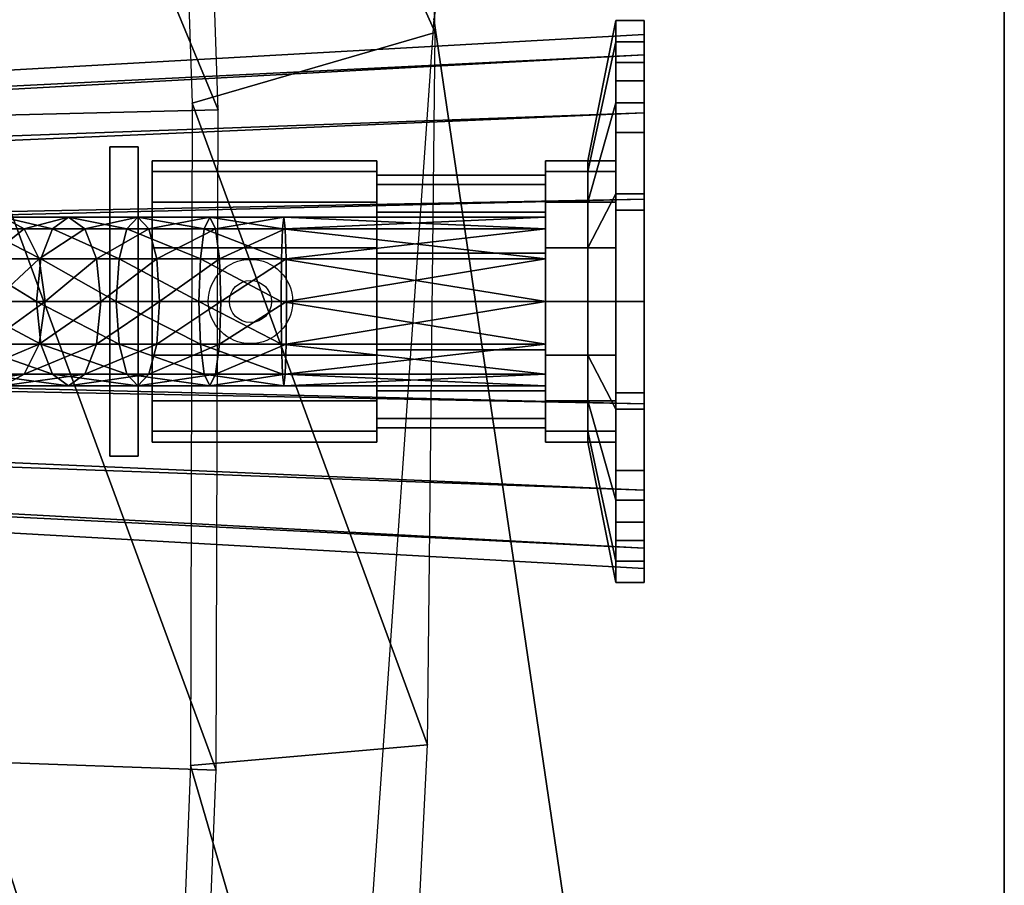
# Model space of a CAD drawing. Extents: x 0 to 60, y 12 to 112.
# Tile 42 of 43: x 55.62 to 60, y 94.12 to 97.97. Entities that reach past the tile are written whole.
import ezdxf

# ---------------------------------------------------------------- set-up
doc = ezdxf.new("R2010")
doc.units = 0
doc.header["$MEASUREMENT"] = 0
doc.layers.add('rubinetteria', color=7, linetype='CONTINUOUS', true_color=0xa8a8a8)
doc.layers.add('vasca', color=7, linetype='CONTINUOUS')

msp = doc.modelspace()

# ---------------------------------------------------------------- linework, layer by layer
at = {"layer": 'rubinetteria'}
for centre, radius in [((56.6478, 96.7159, 21.5995), 0.1875), ((56.6478, 96.7159, 21.287), 0.0938)]:
    msp.add_circle(centre, radius, dxfattribs=at)

# ---------------------------------------------------------------- meshes
mesh = msp.add_polyface(dxfattribs=at)
corners = [(58.2728, 97.5998, 27.3091), (58.3978, 97.5998, 27.3091), (58.3978, 97.1943, 27.0381), (58.2728, 97.1943, 27.0381), (58.1478, 97.2934, 27.9538), (58.2728, 97.8708, 27.7146), (58.1478, 97.1579, 27.751), (58.3978, 97.8708, 27.7146), (56.2103, 97.3409, 28.1929), (57.2103, 97.3409, 28.1929), (57.2103, 97.2934, 27.9538), (56.2103, 97.2934, 27.9538), (57.2103, 97.2784, 28.1929), (57.2103, 97.2356, 27.9777), (57.9603, 97.3409, 28.1929), (58.1478, 97.3409, 28.1929), (57.9603, 97.2934, 27.9538), (58.2728, 97.9659, 28.1929), (58.3978, 97.9659, 28.1929), (56.2103, 97.2934, 28.4321), (57.2103, 97.2934, 28.4321), (57.2103, 97.2356, 28.4082), (57.9603, 97.2356, 28.4082), (57.9603, 97.2934, 28.4321), (57.9603, 97.2784, 28.1929), (58.1478, 97.2934, 28.4321), (58.2728, 97.8708, 28.6713), (58.3978, 97.8708, 28.6713), (58.1478, 97.1579, 28.6349), (58.2728, 97.5998, 29.0768), (58.3978, 97.5998, 29.0768), (58.2728, 97.1943, 29.3478), (58.3978, 97.1943, 29.3478), (56.1478, 97.4034, 27.5054), (56.0228, 97.4034, 27.5054), (56.0228, 97.4034, 28.8804), (56.1478, 97.4034, 28.8804), (56.7728, 99.4035, 28.3495), (56.7728, 99.4132, 28.3545), (56.7728, 99.4035, 28.2702), (56.7728, 99.4035, 28.0537), (56.7728, 99.4132, 27.9695), (56.7728, 99.4035, 27.9745), (56.7728, 99.399, 28.162), (57.1478, 99.4035, 28.3495), (57.1478, 99.4035, 27.9745), (57.1478, 99.5172, 27.9126), (57.1478, 99.5172, 28.4114), (56.7327, 99.4878, 28.3947), (56.7182, 99.5172, 28.4114), (56.7327, 99.466, 28.162), (56.7327, 99.4878, 27.9293), (56.7182, 99.5172, 27.9126)]
mesh.append_faces([[corners[k] for k in face] for face in [(0, 1, 2, 3), (4, 5, 0, 6), (5, 7, 1, 0), (8, 9, 10, 11), (9, 12, 13, 10), (14, 15, 4, 16), (15, 17, 5, 4), (17, 18, 7, 5), (19, 20, 9, 8), (20, 21, 12, 9), (22, 23, 14, 24), (23, 25, 15, 14), (25, 26, 17, 15), (26, 27, 18, 17), (28, 29, 26, 25), (29, 30, 27, 26), (31, 32, 30, 29), (33, 34, 35, 36), (37, 38, 39), (40, 41, 42), (43, 40, 39)]])
mesh.append_faces([[corners[k] for k in face] for face in [(45, 40, 42), (39, 44, 37), (45, 47, 44)]], dxfattribs={"vtx0": -1})
mesh.append_faces([[corners[k] for k in face] for face in [(40, 44, 39), (44, 40, 45), (45, 41, 46), (51, 46, 41), (43, 51, 40)]], dxfattribs={"vtx0": -1, "vtx1": -1})
mesh.append_faces([[corners[k] for k in face] for face in [(38, 44, 49)]], dxfattribs={"vtx0": -1, "vtx1": -1, "vtx2": -1})
mesh.append_faces([[corners[k] for k in face] for face in [(48, 43, 39)]], dxfattribs={"vtx0": -1, "vtx2": -1})
mesh.append_faces([[corners[k] for k in face] for face in [(37, 44, 38), (42, 41, 45), (48, 49, 50), (47, 49, 44), (48, 38, 49), (52, 46, 51), (41, 40, 51), (50, 51, 43), (38, 48, 39), (50, 43, 48)]], dxfattribs={"vtx1": -1})
mesh = msp.add_polyface(dxfattribs=at)
corners = [(52.8228, 97.3523, 20.5995), (52.6885, 97.2021, 19.4919), (52.547, 96.9633, 19.5043), (52.6848, 97.0604, 20.7375), (53.0293, 97.5474, 20.3931), (52.9107, 97.3511, 19.4725), (52.6885, 97.2021, 19.4919), (52.8228, 97.3523, 20.5995), (53.2728, 97.6159, 20.1495), (53.1713, 97.3936, 19.4497), (52.9107, 97.3511, 19.4725), (52.547, 96.9633, 19.5043), (52.4978, 96.7149, 19.5086), (52.6364, 96.7159, 20.7859), (52.6848, 97.0604, 20.7375), (52.4978, 96.7149, 19.5086), (52.5236, 96.4444, 19.5063), (52.6848, 96.3715, 20.7375), (52.6364, 96.7159, 20.7859), (53.5163, 97.5474, 19.906), (53.2728, 97.6159, 20.1495), (53.1713, 97.3936, 19.4497), (53.426, 97.3491, 19.4274), (53.426, 97.3491, 19.4274), (53.6571, 97.2021, 19.4072), (53.7228, 97.3523, 19.6995), (52.5236, 96.4444, 19.5063), (52.7004, 96.2179, 19.4909), (52.8228, 96.0795, 20.5995), (52.6848, 96.3715, 20.7375), (52.9107, 96.0808, 19.4725), (53.0293, 95.8845, 20.3931), (52.8228, 96.0795, 20.5995), (52.7004, 96.2179, 19.4909), (53.6571, 97.2021, 19.4072), (53.8056, 96.979, 19.3942), (53.8608, 97.0604, 19.5616), (53.2728, 95.8159, 20.1495), (53.1728, 96.0284, 19.4495), (52.9107, 96.0808, 19.4725), (53.5163, 95.8845, 19.906), (53.4349, 96.0808, 19.4266), (53.1728, 96.0284, 19.4495), (53.7228, 96.0795, 19.6995), (53.6571, 96.2298, 19.4072), (53.4349, 96.0808, 19.4266), (53.8608, 96.3715, 19.5616), (53.8056, 96.4528, 19.3942), (53.6571, 96.2298, 19.4072), (53.8056, 96.979, 19.3942), (53.8577, 96.7159, 19.3896), (53.9092, 96.7159, 19.5132), (53.8577, 96.7159, 19.3896), (53.8056, 96.4528, 19.3942), (58.3978, 95.5284, 20.3495), (53.2728, 95.8159, 20.1495), (53.5163, 95.8845, 19.906), (58.3978, 95.6188, 19.8951), (53.7228, 96.0795, 19.6995), (58.3978, 95.8763, 19.5099), (53.8608, 96.3715, 19.5616), (58.3978, 96.2615, 19.2524), (53.9092, 96.7159, 19.5132), (58.3978, 96.7159, 19.162), (53.8608, 97.0604, 19.5616), (58.3978, 97.1704, 19.2524), (53.7228, 97.3523, 19.6995), (58.3978, 97.5556, 19.5099), (53.5163, 97.5474, 19.906), (58.3978, 97.813, 19.8951), (53.2728, 97.6159, 20.1495), (58.3978, 97.9034, 20.3495), (53.0293, 97.5474, 20.3931), (58.3978, 97.813, 20.804), (52.8228, 97.3523, 20.5995), (58.3978, 97.5556, 21.1892), (52.6848, 97.0604, 20.7375), (58.3978, 97.1704, 21.4467), (58.3978, 96.7159, 21.537), (52.6848, 96.3715, 20.7375), (58.3978, 96.2615, 21.4467), (52.8228, 96.0795, 20.5995), (58.3978, 95.8763, 21.1892), (53.0293, 95.8845, 20.3931), (58.3978, 95.6188, 20.804)]
mesh.append_faces([[corners[k] for k in face] for face in [(1, 2, 3, 0), (5, 6, 7, 4), (9, 10, 4, 8), (12, 13, 14, 11), (16, 17, 18, 15), (20, 21, 22, 19), (24, 25, 19, 23), (27, 28, 29, 26), (31, 32, 33, 30), (34, 35, 36, 25), (38, 39, 31, 37), (41, 42, 37, 40), (44, 45, 40, 43), (47, 48, 43, 46), (49, 50, 51, 36), (52, 53, 46, 51), (55, 56, 57, 54), (56, 58, 59, 57), (58, 60, 61, 59), (60, 62, 63, 61), (62, 64, 65, 63), (64, 66, 67, 65), (66, 68, 69, 67), (68, 70, 71, 69), (70, 72, 73, 71), (72, 74, 75, 73), (74, 76, 77, 75), (76, 18, 78, 77), (18, 79, 80, 78), (79, 81, 82, 80), (81, 83, 84, 82), (83, 55, 54, 84)]])
mesh = msp.add_polyface(dxfattribs=at)
corners = [(58.3978, 97.1225, 66.2113), (58.3978, 96.7159, 66.1304), (58.2728, 96.7159, 66.1304), (58.2728, 97.1225, 66.2113), (58.2728, 96.7159, 66.5679), (58.2728, 96.9551, 66.6155), (57.9603, 96.7159, 66.5679), (57.9603, 96.9551, 66.6155), (57.9603, 96.7159, 66.8179), (57.9603, 96.8594, 66.8465), (58.3978, 97.4672, 66.4416), (58.2728, 97.4672, 66.4416), (58.2728, 97.1579, 66.751), (57.9603, 97.1579, 66.751), (57.9603, 96.9811, 66.9278), (58.3978, 97.6976, 66.7863), (58.2728, 97.6976, 66.7863), (58.2728, 97.2934, 66.9538), (57.9603, 97.2934, 66.9538), (57.9603, 97.0624, 67.0494), (58.3978, 97.7784, 67.1929), (58.2728, 97.7784, 67.1929), (58.2728, 97.3409, 67.1929), (57.9603, 97.3409, 67.1929), (57.9603, 97.0909, 67.1929), (58.3978, 97.6976, 67.5995), (58.2728, 97.6976, 67.5995), (58.2728, 97.2934, 67.4321), (57.9603, 97.2934, 67.4321), (57.9603, 97.0624, 67.3365), (58.3978, 97.4672, 67.9442), (58.2728, 97.4672, 67.9442), (58.2728, 97.1579, 67.6349), (57.9603, 97.1579, 67.6349), (57.9603, 96.9811, 67.4581), (58.3978, 97.1225, 68.1746), (58.2728, 97.1225, 68.1746), (58.2728, 96.9551, 67.7704), (57.9603, 96.9551, 67.7704), (57.9603, 96.8594, 67.5394), (58.3978, 96.7159, 68.2554), (58.2728, 96.7159, 68.2554), (58.2728, 96.7159, 67.8179), (57.9603, 96.7159, 67.8179), (57.9603, 96.7159, 67.5679), (57.9602, 97.0397, 67.0038), (56.8018, 97.0397, 67.0039), (57.9601, 96.9051, 66.8692), (56.8061, 96.9051, 66.8694), (57.96, 96.7159, 66.8179), (56.8078, 96.7159, 66.8181), (57.9605, 96.9051, 67.5167), (56.7852, 96.9051, 67.5165), (57.9606, 96.7159, 67.5679), (57.9604, 97.0397, 67.3821), (56.7896, 97.0397, 67.382), (56.7957, 97.0909, 67.1929)]
mesh.append_faces([[corners[k] for k in face] for face in [(0, 1, 2, 3), (3, 2, 4, 5), (5, 4, 6, 7), (7, 6, 8, 9), (10, 0, 3, 11), (11, 3, 5, 12), (12, 5, 7, 13), (13, 7, 9, 14), (15, 10, 11, 16), (16, 11, 12, 17), (17, 12, 13, 18), (18, 13, 14, 19), (20, 15, 16, 21), (21, 16, 17, 22), (22, 17, 18, 23), (23, 18, 19, 24), (25, 20, 21, 26), (26, 21, 22, 27), (27, 22, 23, 28), (28, 23, 24, 29), (30, 25, 26, 31), (31, 26, 27, 32), (32, 27, 28, 33), (33, 28, 29, 34), (35, 30, 31, 36), (36, 31, 32, 37), (37, 32, 33, 38), (38, 33, 34, 39), (40, 35, 36, 41), (41, 36, 37, 42), (42, 37, 38, 43), (43, 38, 39, 44)]])
mesh.append_faces([[corners[k] for k in face] for face in [(45, 48, 46), (47, 50, 48)]], dxfattribs={"vtx0": -1})
mesh.append_faces([[corners[k] for k in face] for face in [(45, 46, 24), (47, 48, 45), (49, 50, 47), (51, 52, 53), (54, 55, 51), (24, 56, 54)]], dxfattribs={"vtx1": -1})
mesh = msp.add_polyface(dxfattribs=at)
corners = [(56.2103, 96.9551, 27.6155), (57.2103, 96.9551, 27.6155), (57.2103, 96.7159, 27.5679), (56.2103, 96.7159, 27.5679), (57.2103, 96.9312, 27.6733), (57.2103, 96.7159, 27.6304), (57.9603, 96.9312, 27.6733), (57.9603, 96.7159, 27.6304), (57.9603, 96.9551, 27.6155), (57.9603, 96.7159, 27.5679), (58.1478, 96.9551, 27.6155), (58.1478, 96.7159, 27.5679), (58.2728, 97.1943, 27.0381), (58.2728, 96.7159, 26.9429), (58.3978, 97.1943, 27.0381), (58.3978, 96.7159, 26.9429), (56.2103, 97.1579, 27.751), (57.2103, 97.1579, 27.751), (57.2103, 97.1137, 27.7952), (57.9603, 97.1137, 27.7952), (57.9603, 97.1579, 27.751), (58.1478, 97.1579, 27.751), (58.2728, 97.5998, 27.3091), (56.2103, 97.2934, 27.9538), (57.2103, 97.2934, 27.9538), (57.2103, 97.2356, 27.9777), (57.9603, 97.2356, 27.9777), (57.9603, 97.2934, 27.9538), (58.1478, 97.2934, 27.9538), (57.2103, 97.2784, 28.1929), (57.9603, 97.2784, 28.1929), (57.9603, 97.3409, 28.1929), (57.2103, 97.2356, 28.4082), (57.9603, 97.2356, 28.4082), (56.2103, 97.1579, 28.6349), (57.2103, 97.1579, 28.6349), (57.2103, 97.2934, 28.4321), (56.2103, 97.2934, 28.4321), (57.2103, 97.1137, 28.5907), (57.9603, 97.1137, 28.5907), (57.9603, 97.1579, 28.6349), (57.9603, 97.2934, 28.4321), (58.1478, 97.1579, 28.6349), (58.1478, 97.2934, 28.4321), (56.2103, 96.9551, 28.7704), (57.2103, 96.9551, 28.7704), (57.2103, 96.9312, 28.7126), (57.9603, 96.9312, 28.7126), (57.9603, 96.9551, 28.7704), (58.1478, 96.9551, 28.7704), (58.2728, 97.1943, 29.3478), (58.2728, 97.5998, 29.0768), (56.2103, 96.7159, 28.8179), (57.2103, 96.7159, 28.8179), (57.2103, 96.7159, 28.7554), (57.9603, 96.7159, 28.7554), (57.9603, 96.7159, 28.8179), (58.1478, 96.7159, 28.8179), (58.2728, 96.7159, 29.4429), (58.3978, 96.7159, 29.4429), (58.3978, 97.1943, 29.3478), (56.1478, 97.4034, 28.8804), (56.1478, 97.4034, 27.5054), (56.1478, 96.0284, 27.5054), (56.1478, 96.0284, 28.8804), (56.0228, 97.4034, 28.8804), (56.0228, 97.4034, 27.5054), (56.0228, 96.0284, 27.5054), (56.0228, 96.0284, 28.8804)]
mesh.append_faces([[corners[k] for k in face] for face in [(0, 1, 2, 3), (1, 4, 5, 2), (4, 6, 7, 5), (6, 8, 9, 7), (8, 10, 11, 9), (10, 12, 13, 11), (12, 14, 15, 13), (16, 17, 1, 0), (17, 18, 4, 1), (18, 19, 6, 4), (19, 20, 8, 6), (20, 21, 10, 8), (21, 22, 12, 10), (23, 24, 17, 16), (24, 25, 18, 17), (25, 26, 19, 18), (26, 27, 20, 19), (27, 28, 21, 20), (29, 30, 26, 25), (30, 31, 27, 26), (32, 33, 30, 29), (34, 35, 36, 37), (35, 38, 32, 36), (38, 39, 33, 32), (39, 40, 41, 33), (40, 42, 43, 41), (44, 45, 35, 34), (45, 46, 38, 35), (46, 47, 39, 38), (47, 48, 40, 39), (48, 49, 42, 40), (49, 50, 51, 42), (52, 53, 45, 44), (53, 54, 46, 45), (54, 55, 47, 46), (55, 56, 48, 47), (56, 57, 49, 48), (57, 58, 50, 49), (58, 59, 60, 50), (61, 62, 63, 64), (65, 66, 67, 68)]])
mesh = msp.add_polyface(dxfattribs=at)
corners = [(57.2103, 96.1963, 27.9777), (57.9603, 96.1963, 27.9777), (57.9603, 96.1534, 28.1929), (57.2103, 96.1534, 28.1929), (56.2103, 96.274, 27.751), (57.2103, 96.274, 27.751), (57.2103, 96.1385, 27.9538), (56.2103, 96.1385, 27.9538), (57.2103, 96.3182, 27.7952), (57.9603, 96.3182, 27.7952), (57.9603, 96.274, 27.751), (57.9603, 96.1385, 27.9538), (58.1478, 96.274, 27.751), (58.1478, 96.1385, 27.9538), (56.2103, 96.4768, 27.6155), (57.2103, 96.4768, 27.6155), (57.2103, 96.5007, 27.6733), (57.9603, 96.5007, 27.6733), (57.9603, 96.4768, 27.6155), (58.1478, 96.4768, 27.6155), (58.2728, 96.2376, 27.0381), (58.2728, 95.8321, 27.3091), (56.2103, 96.7159, 27.5679), (57.2103, 96.7159, 27.5679), (57.2103, 96.7159, 27.6304), (57.9603, 96.7159, 27.6304), (57.9603, 96.7159, 27.5679), (58.1478, 96.7159, 27.5679), (58.2728, 96.7159, 26.9429), (58.3978, 96.7159, 26.9429), (58.3978, 96.2376, 27.0381), (56.2103, 96.4768, 28.7704), (57.2103, 96.4768, 28.7704), (57.2103, 96.7159, 28.8179), (56.2103, 96.7159, 28.8179), (57.2103, 96.5007, 28.7126), (57.2103, 96.7159, 28.7554), (57.9603, 96.5007, 28.7126), (57.9603, 96.7159, 28.7554), (57.9603, 96.4768, 28.7704), (57.9603, 96.7159, 28.8179), (58.1478, 96.4768, 28.7704), (58.1478, 96.7159, 28.8179), (58.2728, 96.2376, 29.3478), (58.2728, 96.7159, 29.4429), (58.3978, 96.2376, 29.3478), (58.3978, 96.7159, 29.4429), (56.2103, 96.274, 28.6349), (57.2103, 96.274, 28.6349), (57.2103, 96.3182, 28.5907), (57.9603, 96.3182, 28.5907), (57.9603, 96.274, 28.6349), (58.1478, 96.274, 28.6349), (58.2728, 95.8321, 29.0768), (56.2103, 96.1385, 28.4321), (57.2103, 96.1385, 28.4321), (57.2103, 96.1963, 28.4082), (57.9603, 96.1963, 28.4082), (57.9603, 96.1385, 28.4321), (58.1478, 96.1385, 28.4321), (57.2103, 96.0909, 28.1929), (57.9603, 96.0909, 28.1929), (56.0228, 96.0284, 28.8804), (56.1478, 96.0284, 28.8804), (56.1478, 97.4034, 28.8804), (56.0228, 97.4034, 28.8804), (56.0228, 96.0284, 27.5054), (56.1478, 96.0284, 27.5054), (56.1478, 97.4034, 27.5054), (56.0228, 97.4034, 27.5054)]
mesh.append_faces([[corners[k] for k in face] for face in [(0, 1, 2, 3), (4, 5, 6, 7), (5, 8, 0, 6), (8, 9, 1, 0), (9, 10, 11, 1), (10, 12, 13, 11), (14, 15, 5, 4), (15, 16, 8, 5), (16, 17, 9, 8), (17, 18, 10, 9), (18, 19, 12, 10), (19, 20, 21, 12), (22, 23, 15, 14), (23, 24, 16, 15), (24, 25, 17, 16), (25, 26, 18, 17), (26, 27, 19, 18), (27, 28, 20, 19), (28, 29, 30, 20), (31, 32, 33, 34), (32, 35, 36, 33), (35, 37, 38, 36), (37, 39, 40, 38), (39, 41, 42, 40), (41, 43, 44, 42), (43, 45, 46, 44), (47, 48, 32, 31), (48, 49, 35, 32), (49, 50, 37, 35), (50, 51, 39, 37), (51, 52, 41, 39), (52, 53, 43, 41), (54, 55, 48, 47), (55, 56, 49, 48), (56, 57, 50, 49), (57, 58, 51, 50), (58, 59, 52, 51), (60, 3, 56, 55), (3, 2, 57, 56), (2, 61, 58, 57), (62, 63, 64, 65), (66, 67, 68, 69)]])
mesh = msp.add_polyface(dxfattribs=at)
corners = [(56.0979, 96.3922, 67.29), (55.7153, 96.5268, 67.3018), (55.7667, 96.3922, 67.1775), (56.0631, 96.5268, 67.42), (55.6957, 96.7159, 67.3492), (56.0498, 96.7159, 67.4695), (55.7153, 96.9051, 67.3018), (56.0631, 96.9051, 67.42), (55.7667, 97.0397, 67.1775), (55.9112, 97.0397, 66.8278), (55.6416, 97.0397, 66.695), (55.839, 97.0909, 67.0026), (55.5472, 97.0909, 66.8589), (55.9626, 96.9051, 66.7034), (55.7087, 96.9051, 66.5783), (55.7343, 96.7159, 66.5339), (55.9822, 96.7159, 66.6561), (55.7087, 96.5268, 66.5783), (55.9112, 96.3922, 66.8278), (55.6416, 96.3922, 66.695), (55.9626, 96.5268, 66.7034), (55.839, 96.3409, 67.0026), (55.5472, 96.3409, 66.8589), (55.4529, 96.3922, 67.0229), (55.3857, 96.5268, 67.1395), (55.3602, 96.7159, 67.1839), (55.3857, 96.9051, 67.1395), (55.4529, 97.0397, 67.0229), (55.3905, 97.0397, 66.5275), (55.4723, 96.9051, 66.4206), (55.5035, 96.7159, 66.3799), (55.4723, 96.5268, 66.4206), (55.3905, 96.3922, 66.5275), (55.2756, 96.3409, 66.6777), (55.2756, 97.0909, 66.6777), (55.284, 96.7159, 66.1868), (55.249, 96.5268, 66.2242)]
mesh.append_faces([[corners[k] for k in face] for face in [(0, 1, 2), (3, 4, 1), (5, 6, 4), (7, 8, 6), (11, 10, 12), (9, 14, 10), (13, 15, 14), (16, 17, 15), (20, 19, 17), (18, 22, 19), (21, 23, 22), (2, 24, 23), (1, 25, 24), (4, 26, 25), (6, 27, 26), (8, 12, 27), (10, 29, 28), (14, 30, 29), (15, 31, 30), (17, 32, 31), (19, 33, 32)]], dxfattribs={"vtx0": -1})
mesh.append_faces([[corners[k] for k in face] for face in [(9, 10, 11), (13, 14, 9), (18, 19, 20), (21, 22, 18), (2, 23, 21), (1, 24, 2), (4, 25, 1), (6, 26, 4), (8, 27, 6), (11, 12, 8), (10, 28, 12), (14, 29, 10), (15, 30, 14), (17, 31, 15), (19, 32, 17), (22, 33, 19), (12, 34, 27), (30, 35, 29), (31, 36, 30)]], dxfattribs={"vtx1": -1})
mesh = msp.add_polyface(dxfattribs=at)
corners = [(56.4671, 97.0909, 67.1713), (56.1958, 97.0397, 66.9245), (56.1469, 97.0909, 67.1073), (56.4917, 97.0397, 66.9837), (56.2306, 96.9051, 66.7946), (56.5093, 96.9051, 66.8503), (56.2439, 96.7159, 66.7451), (56.516, 96.7159, 66.7995), (56.2306, 96.5268, 66.7946), (56.5093, 96.5268, 66.8503), (56.1958, 96.3922, 66.9245), (56.4917, 96.3922, 66.9837), (56.1469, 96.3409, 67.1073), (56.4424, 96.3922, 67.3588), (56.0979, 96.3922, 67.29), (56.4671, 96.3409, 67.1713), (56.4248, 96.5268, 67.4923), (56.0631, 96.5268, 67.42), (56.4181, 96.7159, 67.5431), (56.0498, 96.7159, 67.4695), (56.4248, 96.9051, 67.4923), (56.0631, 96.9051, 67.42), (56.4424, 97.0397, 67.3588), (56.0979, 97.0397, 67.29), (55.9112, 97.0397, 66.8278), (55.839, 97.0909, 67.0026), (55.9626, 96.9051, 66.7034), (55.9822, 96.7159, 66.6561), (55.9626, 96.5268, 66.7034), (55.9112, 96.3922, 66.8278), (55.839, 96.3409, 67.0026), (55.7667, 96.3922, 67.1775), (55.7153, 96.5268, 67.3018), (55.6957, 96.7159, 67.3492), (55.7153, 96.9051, 67.3018), (55.7667, 97.0397, 67.1775), (55.7343, 96.7159, 66.5339), (55.7087, 96.5268, 66.5783)]
mesh.append_faces([[corners[k] for k in face] for face in [(0, 1, 2), (3, 4, 1), (5, 6, 4), (7, 8, 6), (9, 10, 8), (11, 12, 10), (15, 14, 12), (13, 17, 14), (16, 19, 17), (18, 21, 19), (20, 23, 21), (22, 2, 23), (2, 24, 25), (1, 26, 24), (4, 27, 26), (6, 28, 27), (8, 29, 28), (10, 30, 29), (12, 31, 30), (23, 25, 35)]], dxfattribs={"vtx0": -1})
mesh.append_faces([[corners[k] for k in face] for face in [(13, 14, 15), (16, 17, 13), (18, 19, 16), (20, 21, 18), (22, 23, 20), (1, 24, 2), (4, 26, 1), (6, 27, 4), (8, 28, 6), (10, 29, 8), (12, 30, 10), (14, 31, 12), (17, 32, 14), (19, 33, 17), (21, 34, 19), (23, 35, 21), (2, 25, 23), (27, 36, 26), (28, 37, 27)]], dxfattribs={"vtx1": -1})
mesh = msp.add_polyface(dxfattribs=at)
corners = [(57.9603, 97.0909, 67.1929), (56.8018, 97.0397, 67.0039), (56.7957, 97.0909, 67.1929), (57.9601, 96.5268, 66.8692), (56.8018, 96.3922, 67.0039), (56.8061, 96.5268, 66.8694), (57.9602, 96.3922, 67.0038), (56.7957, 96.3409, 67.1929), (57.9603, 96.3409, 67.1929), (56.7896, 96.3922, 67.382), (57.9604, 96.3922, 67.3821), (56.7852, 96.5268, 67.5165), (57.9605, 96.5268, 67.5167), (56.7836, 96.7159, 67.5678), (57.9606, 96.7159, 67.5679), (56.7852, 96.9051, 67.5165), (57.9605, 96.9051, 67.5167), (56.7896, 97.0397, 67.382), (57.9604, 97.0397, 67.3821), (56.4917, 97.0397, 66.9837), (56.4671, 97.0909, 67.1713), (56.8061, 96.9051, 66.8694), (56.5093, 96.9051, 66.8503), (56.8078, 96.7159, 66.8181), (56.516, 96.7159, 66.7995), (56.5093, 96.5268, 66.8503), (56.4917, 96.3922, 66.9837), (56.4671, 96.3409, 67.1713), (56.4424, 96.3922, 67.3588), (56.4248, 96.5268, 67.4923), (56.4181, 96.7159, 67.5431), (56.4248, 96.9051, 67.4923), (56.4424, 97.0397, 67.3588), (56.1958, 97.0397, 66.9245), (56.2306, 96.9051, 66.7946), (56.2439, 96.7159, 66.7451), (56.2306, 96.5268, 66.7946), (56.1958, 96.3922, 66.9245), (56.1469, 96.3409, 67.1073), (56.1469, 97.0909, 67.1073)]
mesh.append_faces([[corners[k] for k in face] for face in [(0, 1, 2), (3, 4, 5), (6, 7, 4), (8, 9, 7), (10, 11, 9), (12, 13, 11), (14, 15, 13), (16, 17, 15), (18, 2, 17), (2, 19, 20), (1, 22, 19), (21, 24, 22), (23, 25, 24), (5, 26, 25), (4, 27, 26), (7, 28, 27), (9, 29, 28), (11, 30, 29), (13, 31, 30), (15, 32, 31), (17, 20, 32)]], dxfattribs={"vtx0": -1})
mesh.append_faces([[corners[k] for k in face] for face in [(1, 19, 2), (21, 22, 1), (23, 24, 21), (5, 25, 23), (4, 26, 5), (7, 27, 4), (9, 28, 7), (11, 29, 9), (13, 30, 11), (15, 31, 13), (17, 32, 15), (2, 20, 17), (19, 33, 20), (22, 34, 19), (24, 35, 22), (25, 36, 24), (26, 37, 25), (27, 38, 26), (20, 39, 32)]], dxfattribs={"vtx1": -1})
mesh = msp.add_polyface(dxfattribs=at)
corners = [(58.3978, 95.7343, 66.7863), (58.3978, 95.6534, 67.1929), (58.2728, 95.6534, 67.1929), (58.2728, 95.7343, 66.7863), (58.2728, 96.0909, 67.1929), (58.2728, 96.1385, 66.9538), (57.9603, 96.0909, 67.1929), (57.9603, 96.1385, 66.9538), (57.9603, 96.3409, 67.1929), (57.9603, 96.3695, 67.0494), (58.3978, 95.9646, 66.4416), (58.2728, 95.9646, 66.4416), (58.2728, 96.274, 66.751), (57.9603, 96.274, 66.751), (57.9603, 96.4508, 66.9278), (58.3978, 96.3093, 66.2113), (58.2728, 96.3093, 66.2113), (58.2728, 96.4768, 66.6155), (57.9603, 96.4768, 66.6155), (57.9603, 96.5724, 66.8465), (58.3978, 96.7159, 66.1304), (58.2728, 96.7159, 66.1304), (58.2728, 96.7159, 66.5679), (57.9603, 96.7159, 66.5679), (57.9603, 96.7159, 66.8179), (58.3978, 96.3093, 68.1746), (58.3978, 96.7159, 68.2554), (58.2728, 96.7159, 68.2554), (58.2728, 96.3093, 68.1746), (58.2728, 96.7159, 67.8179), (58.2728, 96.4768, 67.7704), (57.9603, 96.7159, 67.8179), (57.9603, 96.4768, 67.7704), (57.9603, 96.7159, 67.5679), (57.9603, 96.5724, 67.5394), (58.3978, 95.9646, 67.9442), (58.2728, 95.9646, 67.9442), (58.2728, 96.274, 67.6349), (57.9603, 96.274, 67.6349), (57.9603, 96.4508, 67.4581), (58.3978, 95.7343, 67.5995), (58.2728, 95.7343, 67.5995), (58.2728, 96.1385, 67.4321), (57.9603, 96.1385, 67.4321), (57.9603, 96.3695, 67.3365), (57.9601, 96.5268, 66.8692), (56.8061, 96.5268, 66.8694), (57.96, 96.7159, 66.8179), (56.8078, 96.7159, 66.8181), (57.9602, 96.3922, 67.0038), (56.8018, 96.3922, 67.0039), (56.7957, 96.3409, 67.1929), (57.9604, 96.3922, 67.3821), (56.7896, 96.3922, 67.382), (57.9605, 96.5268, 67.5167), (56.7852, 96.5268, 67.5165), (57.9606, 96.7159, 67.5679), (56.7836, 96.7159, 67.5678)]
mesh.append_faces([[corners[k] for k in face] for face in [(0, 1, 2, 3), (3, 2, 4, 5), (5, 4, 6, 7), (7, 6, 8, 9), (10, 0, 3, 11), (11, 3, 5, 12), (12, 5, 7, 13), (13, 7, 9, 14), (15, 10, 11, 16), (16, 11, 12, 17), (17, 12, 13, 18), (18, 13, 14, 19), (20, 15, 16, 21), (21, 16, 17, 22), (22, 17, 18, 23), (23, 18, 19, 24), (25, 26, 27, 28), (28, 27, 29, 30), (30, 29, 31, 32), (32, 31, 33, 34), (35, 25, 28, 36), (36, 28, 30, 37), (37, 30, 32, 38), (38, 32, 34, 39), (40, 35, 36, 41), (41, 36, 37, 42), (42, 37, 38, 43), (43, 38, 39, 44), (1, 40, 41, 2), (2, 41, 42, 4), (4, 42, 43, 6), (6, 43, 44, 8)]])
mesh.append_faces([[corners[k] for k in face] for face in [(47, 46, 48)]], dxfattribs={"vtx0": -1})
mesh.append_faces([[corners[k] for k in face] for face in [(45, 46, 47), (49, 50, 45), (8, 51, 49), (52, 53, 8), (54, 55, 52), (56, 57, 54)]], dxfattribs={"vtx1": -1})
mesh = msp.add_polyface(dxfattribs=at)
corners = [(56.2103, 96.1385, 27.9538), (57.2103, 96.1385, 27.9538), (57.2103, 96.0909, 28.1929), (56.2103, 96.0909, 28.1929), (57.2103, 96.1963, 27.9777), (57.2103, 96.1534, 28.1929), (57.9603, 96.1963, 27.9777), (57.9603, 96.1385, 27.9538), (57.9603, 96.0909, 28.1929), (57.9603, 96.1534, 28.1929), (58.1478, 96.1385, 27.9538), (58.1478, 96.0909, 28.1929), (58.2728, 95.5611, 27.7146), (58.2728, 95.4659, 28.1929), (58.3978, 95.5611, 27.7146), (58.3978, 95.4659, 28.1929), (58.1478, 96.274, 27.751), (58.2728, 95.8321, 27.3091), (58.3978, 95.8321, 27.3091), (58.2728, 96.2376, 27.0381), (58.3978, 96.2376, 27.0381), (58.2728, 95.8321, 29.0768), (58.3978, 95.8321, 29.0768), (58.3978, 96.2376, 29.3478), (58.2728, 96.2376, 29.3478), (58.1478, 96.1385, 28.4321), (58.2728, 95.5611, 28.6713), (58.1478, 96.274, 28.6349), (58.3978, 95.5611, 28.6713), (57.2103, 96.1385, 28.4321), (56.2103, 96.1385, 28.4321), (57.9603, 96.1385, 28.4321), (56.0228, 96.0284, 28.8804), (56.1478, 96.0284, 28.8804), (56.1478, 96.0284, 27.5054), (56.0228, 96.0284, 27.5054), (57.1478, 94.0285, 28.3495), (57.1478, 93.9148, 27.9126), (57.1478, 94.0285, 27.9745), (56.7327, 93.9441, 27.9293), (56.7182, 93.9148, 27.9126), (56.7327, 93.966, 28.162), (56.7728, 94.0329, 28.162), (56.7728, 94.0188, 27.9695), (56.7728, 94.0285, 28.0537), (56.7327, 93.9441, 28.3947), (56.7728, 94.0188, 28.3545), (56.7728, 94.0285, 28.2702), (56.7728, 94.0285, 27.9745), (56.7728, 94.0285, 28.3495), (57.1478, 93.9148, 28.4114), (56.7182, 93.9148, 28.4114), (58.3978, 93.8708, 27.7146), (58.2728, 93.8708, 27.7146), (58.2728, 93.9659, 28.1929), (58.3978, 93.9659, 28.1929)]
mesh.append_faces([[corners[k] for k in face] for face in [(0, 1, 2, 3), (1, 4, 5, 2), (6, 7, 8, 9), (7, 10, 11, 8), (10, 12, 13, 11), (12, 14, 15, 13), (16, 17, 12, 10), (17, 18, 14, 12), (19, 20, 18, 17), (21, 22, 23, 24), (25, 26, 21, 27), (26, 28, 22, 21), (3, 2, 29, 30), (8, 11, 25, 31), (11, 13, 26, 25), (13, 15, 28, 26), (32, 33, 34, 35), (44, 42, 47), (43, 44, 48), (49, 47, 46), (52, 53, 54, 55)]])
mesh.append_faces([[corners[k] for k in face] for face in [(36, 37, 38), (44, 38, 48), (36, 47, 49)]], dxfattribs={"vtx0": -1})
mesh.append_faces([[corners[k] for k in face] for face in [(40, 43, 37), (48, 37, 43), (36, 46, 50), (45, 50, 46), (38, 47, 36), (47, 38, 44)]], dxfattribs={"vtx0": -1, "vtx1": -1})
mesh.append_faces([[corners[k] for k in face] for face in [(39, 42, 44)]], dxfattribs={"vtx0": -1, "vtx2": -1})
mesh.append_faces([[corners[k] for k in face] for face in [(39, 40, 41), (41, 42, 39), (43, 39, 44), (45, 46, 41), (42, 41, 47), (38, 37, 48), (39, 43, 40), (49, 46, 36), (51, 50, 45)]], dxfattribs={"vtx1": -1})
mesh.append_faces([[corners[k] for k in face] for face in [(46, 47, 41)]], dxfattribs={"vtx1": -1, "vtx2": -1})
at = {"layer": 'vasca'}
mesh = msp.add_polyface(dxfattribs=at)
corners = [(56.5034, 97.5689, 14.4823), (55.4235, 97.5414, 12.5191), (56.4952, 94.6323, 14.4823), (56.403, 100.5043, 14.4823), (55.3258, 100.4116, 12.5191), (55.1223, 103.2777, 12.5191), (54.3438, 97.5139, 10.5559), (55.4156, 94.6701, 12.5191), (54.2487, 100.3189, 10.5559), (54.0508, 103.1199, 10.5559), (53.264, 97.4865, 8.5927), (54.3361, 94.7077, 10.5559), (53.1716, 100.2262, 8.5927), (52.9793, 102.9621, 8.5927), (52.1406, 97.4579, 6.5498), (53.2565, 94.7455, 8.5927), (52.051, 100.1298, 6.5498), (51.8645, 102.798, 6.5498), (51.0169, 97.4293, 4.5069), (52.1333, 94.7848, 6.5498), (50.9301, 100.0334, 4.5069), (50.7494, 102.6338, 4.5069), (49.8936, 97.3988, 2.464), (51.0099, 94.8241, 4.5069), (49.8096, 99.9346, 2.464), (49.6347, 102.4669, 2.464), (49.4819, 97.3726, 1.8555), (49.8868, 94.8619, 2.464), (49.4752, 94.8943, 1.8555), (49.3991, 99.8499, 1.8555), (49.2268, 102.3237, 1.8555), (48.811, 97.3144, 1.2471), (48.7304, 99.6754, 1.2471), (57.4687, 97.9118, 16.25), (56.3886, 97.5975, 14.4823), (57.4354, 94.7436, 16.25), (57.3764, 101.0795, 16.25), (56.2884, 100.5406, 14.4823), (56.0798, 103.4795, 14.4823), (60, 80.75, 16.25), (60, 111.75, 16.25), (57.4635, 97.9724, 16.25)]
mesh.append_faces([[corners[k] for k in face] for face in [(0, 4, 1), (3, 5, 4), (1, 8, 6), (4, 9, 8), (6, 12, 10), (8, 13, 12), (10, 16, 14), (12, 17, 16), (14, 20, 18), (16, 21, 20), (18, 24, 22), (20, 25, 24), (27, 26, 28), (22, 29, 26), (24, 30, 29), (33, 37, 34), (36, 38, 37)]], dxfattribs={"vtx0": -1})
mesh.append_faces([[corners[k] for k in face] for face in [(0, 1, 2), (3, 4, 0), (1, 6, 7), (4, 8, 1), (6, 10, 11), (8, 12, 6), (10, 14, 15), (12, 16, 10), (13, 17, 12), (14, 18, 19), (16, 20, 14), (17, 21, 16), (18, 22, 23), (20, 24, 18), (21, 25, 20), (22, 26, 27), (24, 29, 22), (25, 30, 24), (26, 31, 28), (29, 32, 26), (33, 34, 35), (36, 37, 33)]], dxfattribs={"vtx1": -1})
mesh.append_faces([[corners[k] for k in face] for face in [(39, 40, 41)]], dxfattribs={"vtx1": -1, "vtx2": -1})
mesh = msp.add_polyface(dxfattribs=at)
corners = [(56.1531, 88.7674, 14.4823), (55.0825, 88.9355, 12.5191), (55.8191, 85.8452, 14.4823), (54.7575, 86.0782, 12.5191), (56.3784, 91.6975, 14.4823), (55.3019, 91.8004, 12.5191), (56.4952, 94.6323, 14.4823), (55.4156, 94.6701, 12.5191), (55.4235, 97.5414, 12.5191), (53.696, 86.311, 10.5559), (54.6118, 85.6611, 12.5191), (53.5543, 85.9034, 10.5559), (54.0122, 89.1035, 10.5559), (54.2255, 91.9033, 10.5559), (54.3361, 94.7077, 10.5559), (54.3438, 97.5139, 10.5559), (52.4968, 86.1459, 8.5927), (53.345, 85.5365, 10.5559), (52.6345, 86.544, 8.5927), (52.9417, 89.2715, 8.5927), (53.1491, 92.0063, 8.5927), (53.2565, 94.7455, 8.5927), (53.264, 97.4865, 8.5927), (51.828, 89.4464, 6.5498), (52.0291, 92.1134, 6.5498), (52.1333, 94.7848, 6.5498), (52.1406, 97.4579, 6.5498), (56.9926, 88.4204, 16.25), (56.0391, 88.7729, 14.4823), (56.583, 85.2729, 16.25), (57.2767, 91.5785, 16.25), (56.2639, 91.7106, 14.4823), (57.4354, 94.7436, 16.25), (56.3805, 94.6531, 14.4823), (56.3886, 97.5975, 14.4823), (60, 111.75, 16.25), (60, 80.75, 16.25), (60, 80.3673, 16.1739), (56.578, 85.2804, 16.25), (57.4635, 97.9724, 16.25)]
mesh.append_faces([[corners[k] for k in face] for face in [(2, 1, 3), (0, 5, 1), (4, 7, 5), (6, 8, 7), (10, 9, 11), (3, 12, 9), (1, 13, 12), (5, 14, 13), (7, 15, 14), (11, 18, 16), (9, 19, 18), (12, 20, 19), (13, 21, 20), (14, 22, 21), (19, 24, 23), (20, 25, 24), (21, 26, 25), (29, 28, 2), (27, 31, 28), (30, 33, 31), (32, 34, 33)]], dxfattribs={"vtx0": -1})
mesh.append_faces([[corners[k] for k in face] for face in [(38, 36, 39)]], dxfattribs={"vtx0": -1, "vtx1": -1})
mesh.append_faces([[corners[k] for k in face] for face in [(0, 1, 2), (4, 5, 0), (6, 7, 4), (3, 9, 10), (1, 12, 3), (5, 13, 1), (7, 14, 5), (11, 16, 17), (9, 18, 11), (12, 19, 9), (13, 20, 12), (14, 21, 13), (19, 23, 18), (20, 24, 19), (21, 25, 20), (27, 28, 29), (30, 31, 27), (32, 33, 30)]], dxfattribs={"vtx1": -1})
mesh.append_faces([[corners[k] for k in face] for face in [(35, 36, 37)]], dxfattribs={"vtx2": -1})
mesh = msp.add_polyface(dxfattribs=at)
corners = [(4.9485, 86.6744, 14.4823), (52.5705, 84.2751, 12.5191), (5.2451, 86.8889, 12.5191), (51.569, 84.5489, 10.5559), (5.5416, 87.1034, 10.5559), (50.5675, 84.8228, 8.5927), (5.8381, 87.3179, 8.5927), (49.5255, 85.1078, 6.5498), (6.1468, 87.5412, 6.5498), (48.4833, 85.3928, 4.5069), (6.4554, 87.7643, 4.5069), (47.4417, 85.6779, 2.464), (6.7694, 87.9872, 2.464), (47.0659, 85.9223, 1.8555), (6.9899, 88.1784, 1.8555), (46.4586, 86.4015, 1.2471), (7.4387, 88.5517, 1.2471), (44.8126, 87.6079, 0.6386), (8.9869, 89.4439, 0.6386), (9.9104, 103.0248, 0.6386), (44.8192, 104.5489, 0.6386), (45.1988, 104.4896, 0.6386), (45.5469, 104.361, 0.6386), (45.8548, 104.1714, 0.6386), (46.1137, 103.9288, 0.6386), (46.3151, 103.6413, 0.6386), (46.4501, 103.3171, 0.6386), (46.5102, 102.9643, 0.6386), (46.7443, 100.956, 0.6386), (46.8803, 92.8939, 0.6386), (46.7142, 90.8815, 0.6386), (17.8185, 83.3525, 16.25), (18.81, 85.9086, 14.4823), (10.5937, 83.421, 16.25), (11.8793, 86.2915, 14.4823), (25.0434, 83.284, 16.25), (25.7408, 85.5257, 14.4823), (32.2682, 83.2156, 16.25), (32.6716, 85.1428, 14.4823), (5, 79.75, 15.25), (15, 80.25, 15.25), (55, 79.75, 15.25), (5, 79.75, 5), (55, 79.75, 5), (15, 80.25, 5), (45, 80.25, 5), (60, 80.75, 16.25), (0, 80.75, 16.25), (0, 80.3673, 16.1739), (0, 80.0429, 15.9571), (60, 80.0429, 15.9571), (0, 79.8261, 15.6327), (60, 79.8261, 15.6327), (0, 79.75, 15.25), (0, 79.75), (3.3688, 83.4895, 16.25), (53.9379, 83.0081, 16.25)]
mesh.append_faces([[corners[k] for k in face] for face in [(0, 1, 2), (2, 3, 4), (4, 5, 6), (6, 7, 8), (8, 9, 10), (10, 11, 12), (12, 13, 14), (14, 15, 16), (16, 17, 18), (33, 32, 34), (31, 36, 32), (35, 38, 36)]], dxfattribs={"vtx0": -1})
mesh.append_faces([[corners[k] for k in face] for face in [(19, 18, 20), (20, 18, 21), (21, 18, 22), (22, 18, 23), (23, 18, 24), (24, 18, 25), (25, 18, 26), (26, 18, 27), (27, 18, 28), (29, 18, 30), (55, 47, 56)]], dxfattribs={"vtx0": -1, "vtx1": -1})
mesh.append_faces([[corners[k] for k in face] for face in [(30, 18, 17), (52, 53, 39)]], dxfattribs={"vtx0": -1, "vtx2": -1})
mesh.append_faces([[corners[k] for k in face] for face in [(9, 11, 10), (11, 13, 12), (13, 15, 14), (15, 17, 16), (31, 32, 33), (35, 36, 31), (37, 38, 35), (39, 40, 41), (42, 43, 44)]], dxfattribs={"vtx1": -1})
mesh.append_faces([[corners[k] for k in face] for face in [(43, 42, 54)]], dxfattribs={"vtx1": -1, "vtx2": -1})
mesh.append_faces([[corners[k] for k in face] for face in [(40, 44, 45), (46, 47, 48), (48, 49, 50), (50, 49, 51), (52, 51, 53)]], dxfattribs={"vtx2": -1})

doc.saveas('drawing.dxf')
